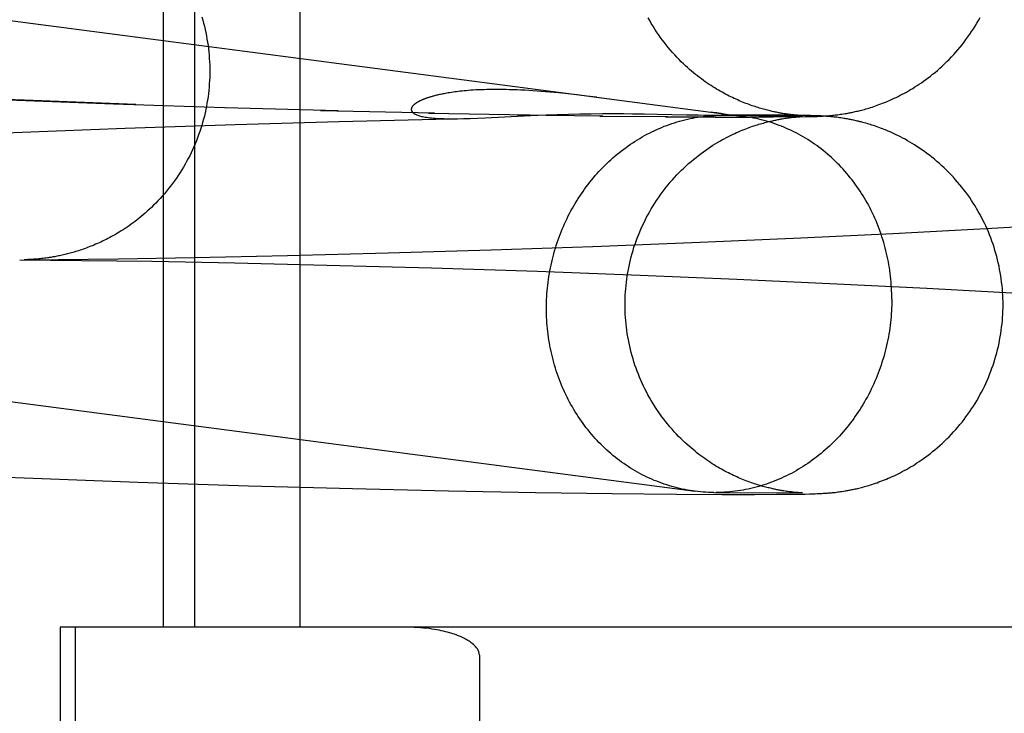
# Model space of a CAD drawing. Header units: inches. Extents: x 0 to 268, y 0 to 174.
# Tile 45 of 83: x 87.4355 to 87.5371, y 89.1667 to 89.2383. Entities that reach past the tile are written whole.
import ezdxf

# ---------------------------------------------------------------- set-up
doc = ezdxf.new("R2010")
doc.units = ezdxf.units.IN
doc.header["$LTSCALE"] = 14.749625
doc.header["$MEASUREMENT"] = 0
doc.linetypes.add('HIDDEN', pattern=[0.2, 0.1, -0.1])
doc.layers.add('DEFAULT_2', color=8, linetype='HIDDEN')

msp = doc.modelspace()

# ---------------------------------------------------------------- linework, layer by layer
at = {"layer": 'DEFAULT_2', "color": 8, "linetype": 'HIDDEN'}
for p, q in [((87.45036, 89.17559), (87.45036, 89.33184)), ((87.45359, 89.17559), (87.45359, 89.33184)), ((87.46443, 89.17559), (87.46443, 89.33184)), ((87.29241, 89.25684), (87.49637, 89.23011)), ((87.43688, 89.22994), (87.42595, 89.2304)), ((87.49208, 89.23063), (87.49114, 89.23073)), ((87.49304, 89.23053), (87.49208, 89.23063)), ((87.49402, 89.23041), (87.49304, 89.23053)), ((87.49501, 89.23029), (87.49402, 89.23041)), ((87.49501, 89.23029), (87.51021, 89.2283)), ((87.43432, 89.23), (87.44517, 89.22959)), ((87.44749, 89.22954), (87.43688, 89.22994)), ((87.44517, 89.22959), (87.45768, 89.2292)), ((87.45672, 89.22921), (87.46838, 89.2289)), ((87.46655, 89.22892), (87.4783, 89.22866)), ((87.4777, 89.22865), (87.48815, 89.22846)), ((87.48274, 89.22813), (87.48353, 89.22816)), ((87.48353, 89.22816), (87.48822, 89.22839)), ((87.48687, 89.22847), (87.49569, 89.22835)), ((87.48822, 89.22839), (87.48984, 89.22846)), ((87.48984, 89.22846), (87.49096, 89.2285)), ((87.49096, 89.2285), (87.49212, 89.22853)), ((87.49212, 89.22853), (87.49329, 89.22856)), ((87.49329, 89.22856), (87.49447, 89.22858)), ((87.49447, 89.22858), (87.49564, 89.22859)), ((87.49535, 89.22834), (87.5024, 89.22828)), ((87.49564, 89.22859), (87.49676, 89.22859)), ((87.49676, 89.22859), (87.4978, 89.22859)), ((87.4978, 89.22859), (87.49873, 89.22858)), ((87.49873, 89.22858), (87.49995, 89.22857)), ((87.49995, 89.22857), (87.50127, 89.22855)), ((87.50127, 89.22855), (87.5043, 89.22848)), ((87.50215, 89.22827), (87.50736, 89.22825)), ((87.5043, 89.22848), (87.50553, 89.22845)), ((87.50553, 89.22845), (87.50617, 89.22844)), ((87.50617, 89.22844), (87.50658, 89.22843)), ((87.50658, 89.22843), (87.50686, 89.22843)), ((87.50722, 89.22869), (87.50685, 89.22874)), ((87.50686, 89.22843), (87.50708, 89.22843)), ((87.50708, 89.22843), (87.50726, 89.22843)), ((87.50743, 89.22866), (87.50722, 89.22869)), ((87.50726, 89.22843), (87.50806, 89.22844)), ((87.50726, 89.22843), (87.51627, 89.22838)), ((87.50727, 89.22824), (87.51084, 89.22823)), ((87.50768, 89.22843), (87.50773, 89.22843)), ((87.50773, 89.22843), (87.50778, 89.22844)), ((87.50778, 89.22844), (87.50783, 89.22844)), ((87.50785, 89.22844), (87.50787, 89.22844)), ((87.50788, 89.22844), (87.5079, 89.22844)), ((87.50791, 89.22844), (87.50793, 89.22844)), ((87.50795, 89.22844), (87.50796, 89.22844)), ((87.51533, 89.22842), (87.50806, 89.22844)), ((87.51325, 89.22824), (87.5108, 89.22824)), ((87.51478, 89.22825), (87.51305, 89.22825)), ((87.51454, 89.22856), (87.5144, 89.22858)), ((87.51591, 89.22827), (87.51443, 89.22826)), ((87.51468, 89.22854), (87.51454, 89.22856)), ((87.51463, 89.22813), (87.51476, 89.22815)), ((87.51481, 89.22852), (87.51468, 89.22854)), ((87.51476, 89.22815), (87.51489, 89.22816)), ((87.51494, 89.2285), (87.51481, 89.22852)), ((87.51489, 89.22816), (87.51501, 89.22818)), ((87.51506, 89.22849), (87.51494, 89.2285)), ((87.51501, 89.22818), (87.51513, 89.22819)), ((87.51518, 89.22848), (87.51506, 89.22849)), ((87.51513, 89.22819), (87.51525, 89.22821)), ((87.51529, 89.22846), (87.51518, 89.22848)), ((87.5157, 89.22828), (87.51523, 89.22827)), ((87.51525, 89.22821), (87.51535, 89.22822)), ((87.5154, 89.22845), (87.51529, 89.22846)), ((87.51616, 89.2284), (87.51533, 89.22842)), ((87.51535, 89.22822), (87.51546, 89.22823)), ((87.5155, 89.22844), (87.5154, 89.22845)), ((87.51546, 89.22823), (87.51556, 89.22824)), ((87.51559, 89.22843), (87.5155, 89.22844)), ((87.51556, 89.22824), (87.51565, 89.22825)), ((87.51568, 89.22842), (87.51559, 89.22843)), ((87.51565, 89.22825), (87.51574, 89.22826)), ((87.51576, 89.22842), (87.51568, 89.22842)), ((87.516, 89.22828), (87.5157, 89.22828)), ((87.51574, 89.22826), (87.51582, 89.22826)), ((87.51584, 89.22841), (87.51576, 89.22842)), ((87.51582, 89.22826), (87.51589, 89.22827)), ((87.51591, 89.22841), (87.51584, 89.22841)), ((87.51589, 89.22827), (87.51599, 89.22827)), ((87.516, 89.2284), (87.51591, 89.22841)), ((87.51591, 89.22827), (87.51654, 89.22828)), ((87.51599, 89.22827), (87.51605, 89.22828)), ((87.51608, 89.22839), (87.516, 89.2284)), ((87.51615, 89.22829), (87.516, 89.22828)), ((87.51607, 89.22828), (87.51614, 89.22828)), ((87.51614, 89.22839), (87.51608, 89.22839)), ((87.51619, 89.22839), (87.51614, 89.22839)), ((87.51614, 89.22828), (87.51619, 89.22829)), ((87.51624, 89.22829), (87.51615, 89.22829)), ((87.5167, 89.22839), (87.51616, 89.2284)), ((87.51624, 89.22839), (87.51619, 89.22839)), ((87.51627, 89.22829), (87.51624, 89.22829)), ((87.51627, 89.22838), (87.51626, 89.22838)), ((87.51654, 89.22828), (87.51699, 89.22829)), ((87.51709, 89.22839), (87.5167, 89.22839)), ((87.51699, 89.22829), (87.51732, 89.2283)), ((87.5174, 89.22838), (87.51709, 89.22839)), ((87.51732, 89.2283), (87.51759, 89.2283)), ((87.51762, 89.22837), (87.5174, 89.22838)), ((87.51759, 89.2283), (87.5178, 89.22831)), ((87.51783, 89.22836), (87.51762, 89.22837)), ((87.5178, 89.22831), (87.51798, 89.22832)), ((87.51801, 89.22835), (87.51783, 89.22836)), ((87.51798, 89.22832), (87.51815, 89.22833)), ((87.51818, 89.22835), (87.51801, 89.22835)), ((87.51815, 89.22833), (87.51828, 89.22834)), ((87.51832, 89.22834), (87.51818, 89.22835)), ((87.51828, 89.22834), (87.51842, 89.22834)), ((87.51846, 89.22833), (87.51832, 89.22834)), ((87.51842, 89.22834), (87.51855, 89.22835)), ((87.5186, 89.22832), (87.51846, 89.22833)), ((87.51855, 89.22835), (87.51869, 89.22836)), ((87.51875, 89.22831), (87.5186, 89.22832)), ((87.51869, 89.22836), (87.51884, 89.22837)), ((87.51886, 89.2283), (87.51875, 89.22831)), ((87.51884, 89.22837), (87.51894, 89.22838)), ((87.51896, 89.22829), (87.51886, 89.2283)), ((87.51894, 89.22838), (87.51905, 89.22839)), ((87.51907, 89.22828), (87.51896, 89.22829)), ((87.51905, 89.22839), (87.51916, 89.2284)), ((87.51919, 89.22827), (87.51907, 89.22828)), ((87.51916, 89.2284), (87.51928, 89.22841)), ((87.51931, 89.22826), (87.51919, 89.22827)), ((87.51928, 89.22841), (87.5194, 89.22842)), ((87.51943, 89.22825), (87.51931, 89.22826)), ((87.5194, 89.22842), (87.51952, 89.22843)), ((87.51956, 89.22824), (87.51943, 89.22825)), ((87.51952, 89.22843), (87.51965, 89.22845)), ((87.51969, 89.22822), (87.51956, 89.22824)), ((87.51965, 89.22845), (87.51978, 89.22846)), ((87.51982, 89.22821), (87.51969, 89.22822)), ((87.51978, 89.22846), (87.51992, 89.22848)), ((87.51996, 89.22819), (87.51982, 89.22821)), ((87.51992, 89.22848), (87.52006, 89.2285)), ((87.5201, 89.22817), (87.51996, 89.22819)), ((87.52006, 89.2285), (87.5202, 89.22852)), ((87.52025, 89.22815), (87.5201, 89.22817)), ((87.5202, 89.22852), (87.52035, 89.22854)), ((87.5204, 89.22813), (87.52025, 89.22815)), ((87.52035, 89.22854), (87.52051, 89.22857)), ((87.52051, 89.22857), (87.52068, 89.22859)), ((87.4464, 89.2271), (87.45775, 89.22747)), ((87.45775, 89.22747), (87.46846, 89.22778)), ((87.46846, 89.22778), (87.48131, 89.22808)), ((87.51418, 89.22806), (87.51434, 89.22808)), ((87.51434, 89.22808), (87.51449, 89.22811)), ((87.51449, 89.22811), (87.51463, 89.22813)), ((87.4248, 89.22623), (87.43575, 89.22669)), ((87.43575, 89.22669), (87.4464, 89.2271)), ((87.28741, 89.21816), (87.50522, 89.18962)), ((87.53524, 89.21673), (87.54374, 89.21722)), ((87.51612, 89.21577), (87.52561, 89.21623)), ((87.52561, 89.21623), (87.53524, 89.21673)), ((87.49464, 89.21489), (87.50573, 89.21532)), ((87.50573, 89.21532), (87.51612, 89.21577)), ((87.45354, 89.21375), (87.46313, 89.21395)), ((87.46313, 89.21395), (87.47352, 89.21421)), ((87.47352, 89.21421), (87.48417, 89.21453)), ((87.48417, 89.21453), (87.49464, 89.21489)), ((87.43551, 89.21351), (87.44193, 89.21345)), ((87.43595, 89.21352), (87.43948, 89.21354)), ((87.43613, 89.21352), (87.43595, 89.21352)), ((87.43597, 89.21352), (87.43597, 89.21352)), ((87.43617, 89.21352), (87.43609, 89.21352)), ((87.43626, 89.21352), (87.43617, 89.21352)), ((87.43636, 89.21353), (87.43628, 89.21352)), ((87.43646, 89.21353), (87.43636, 89.21353)), ((87.43655, 89.21353), (87.43646, 89.21353)), ((87.43664, 89.21354), (87.43655, 89.21353)), ((87.43675, 89.21355), (87.43664, 89.21354)), ((87.43687, 89.21355), (87.43675, 89.21355)), ((87.43696, 89.21356), (87.43687, 89.21355)), ((87.43706, 89.21357), (87.43696, 89.21356)), ((87.43716, 89.21357), (87.43706, 89.21357)), ((87.43727, 89.21358), (87.43716, 89.21357)), ((87.43738, 89.21359), (87.43727, 89.21358)), ((87.4375, 89.2136), (87.43738, 89.21359)), ((87.43763, 89.21362), (87.4375, 89.2136)), ((87.43776, 89.21363), (87.43763, 89.21362)), ((87.4379, 89.21365), (87.43776, 89.21363)), ((87.43805, 89.21366), (87.4379, 89.21365)), ((87.43821, 89.21368), (87.43805, 89.21366)), ((87.43837, 89.21371), (87.43821, 89.21368)), ((87.43948, 89.21354), (87.44567, 89.21362)), ((87.44193, 89.21345), (87.44913, 89.21335)), ((87.44567, 89.21362), (87.45354, 89.21375)), ((87.44913, 89.21335), (87.45771, 89.21319)), ((87.45771, 89.21319), (87.4672, 89.21297)), ((87.4672, 89.21297), (87.47801, 89.21267)), ((87.47801, 89.21267), (87.48893, 89.21232)), ((87.48893, 89.21232), (87.49954, 89.21192)), ((87.49954, 89.21192), (87.50952, 89.21151)), ((87.50952, 89.21151), (87.51981, 89.21104)), ((87.51981, 89.21104), (87.52911, 89.21057)), ((87.52911, 89.21057), (87.53849, 89.21005)), ((87.4258, 89.19143), (87.43691, 89.19096)), ((87.43691, 89.19096), (87.44768, 89.19057)), ((87.44768, 89.19057), (87.45911, 89.1902)), ((87.45911, 89.1902), (87.46984, 89.1899)), ((87.46984, 89.1899), (87.47974, 89.18968)), ((87.47974, 89.18968), (87.48872, 89.18951)), ((87.5145, 89.18963), (87.51435, 89.18966)), ((87.51464, 89.18961), (87.5145, 89.18963)), ((87.51477, 89.18959), (87.51464, 89.18961)), ((87.5149, 89.18958), (87.51477, 89.18959)), ((87.51502, 89.18956), (87.5149, 89.18958)), ((87.51514, 89.18955), (87.51502, 89.18956)), ((87.51525, 89.18953), (87.51514, 89.18955)), ((87.51536, 89.18952), (87.51525, 89.18953)), ((87.51965, 89.18951), (87.51978, 89.18953)), ((87.51978, 89.18953), (87.51991, 89.18955)), ((87.51991, 89.18955), (87.52005, 89.18957)), ((87.52005, 89.18957), (87.5202, 89.18959)), ((87.5202, 89.18959), (87.52035, 89.18961)), ((87.52035, 89.18961), (87.5205, 89.18963)), ((87.5205, 89.18963), (87.52067, 89.18966)), ((87.48872, 89.18951), (87.49663, 89.18939)), ((87.49663, 89.18939), (87.50327, 89.18933)), ((87.50327, 89.18933), (87.50799, 89.1893)), ((87.50713, 89.18949), (87.51627, 89.18945)), ((87.50768, 89.1895), (87.50732, 89.18949)), ((87.50799, 89.1893), (87.51131, 89.1893)), ((87.51131, 89.1893), (87.51358, 89.18931)), ((87.51358, 89.18931), (87.51501, 89.18932)), ((87.51501, 89.18932), (87.51591, 89.18933)), ((87.51546, 89.18951), (87.51536, 89.18952)), ((87.51556, 89.1895), (87.51546, 89.18951)), ((87.51565, 89.18949), (87.51556, 89.1895)), ((87.51573, 89.18949), (87.51565, 89.18949)), ((87.51581, 89.18948), (87.51573, 89.18949)), ((87.51592, 89.18947), (87.51581, 89.18948)), ((87.51591, 89.18933), (87.51654, 89.18934)), ((87.51601, 89.18947), (87.51592, 89.18947)), ((87.51608, 89.18946), (87.51601, 89.18947)), ((87.51615, 89.18946), (87.51608, 89.18946)), ((87.5162, 89.18945), (87.51615, 89.18946)), ((87.51624, 89.18945), (87.5162, 89.18945)), ((87.51627, 89.18945), (87.51626, 89.18945)), ((87.51654, 89.18934), (87.51699, 89.18935)), ((87.51699, 89.18935), (87.51731, 89.18936)), ((87.51731, 89.18936), (87.51758, 89.18937)), ((87.51758, 89.18937), (87.5178, 89.18938)), ((87.5178, 89.18938), (87.51797, 89.18939)), ((87.51797, 89.18939), (87.51815, 89.18939)), ((87.51815, 89.18939), (87.51828, 89.1894)), ((87.51828, 89.1894), (87.51841, 89.18941)), ((87.51841, 89.18941), (87.51855, 89.18942)), ((87.51855, 89.18942), (87.51869, 89.18943)), ((87.51869, 89.18943), (87.51883, 89.18944)), ((87.51883, 89.18944), (87.51894, 89.18945)), ((87.51894, 89.18945), (87.51905, 89.18945)), ((87.51905, 89.18945), (87.51916, 89.18946)), ((87.51916, 89.18946), (87.51927, 89.18947)), ((87.51927, 89.18947), (87.51939, 89.18949)), ((87.51939, 89.18949), (87.51952, 89.1895)), ((87.51952, 89.1895), (87.51965, 89.18951)), ((87.43969, 89.17559), (87.43969, 88.80059)), ((87.91728, 89.17559), (87.43969, 89.17559)), ((87.44124, 89.17559), (87.44124, 88.80059)), ((87.48295, 89.1727), (87.48295, 88.80349))]:
    msp.add_line(p, q, dxfattribs=at)
for points in [[(87.45429, 89.23857), (87.45439, 89.23825), (87.45448, 89.23793), (87.45456, 89.2376), (87.45464, 89.23728), (87.45471, 89.23695), (87.45477, 89.23662), (87.45483, 89.23629), (87.45489, 89.23596), (87.45494, 89.23563), (87.45498, 89.23529), (87.45502, 89.23496), (87.45505, 89.23463), (87.45507, 89.23429), (87.45509, 89.23396), (87.45511, 89.23362), (87.45512, 89.23329), (87.45512, 89.23298)], [(87.5144, 89.22858), (87.51424, 89.22861), (87.51416, 89.22862), (87.51407, 89.22864), (87.51398, 89.22865), (87.51389, 89.22867), (87.5138, 89.22869), (87.5137, 89.22871), (87.5136, 89.22873), (87.5135, 89.22875), (87.51339, 89.22877), (87.51328, 89.22879), (87.51316, 89.22882), (87.51305, 89.22885), (87.51293, 89.22887), (87.5128, 89.2289), (87.51267, 89.22894), (87.51254, 89.22897), (87.51241, 89.22901), (87.51227, 89.22904), (87.51213, 89.22908), (87.51199, 89.22912), (87.51184, 89.22917), (87.51169, 89.22921), (87.51154, 89.22926), (87.51139, 89.22931), (87.51124, 89.22936), (87.51108, 89.22941), (87.51092, 89.22947), (87.51076, 89.22953), (87.5106, 89.22959), (87.51043, 89.22965), (87.51027, 89.22971), (87.5101, 89.22978), (87.50993, 89.22985), (87.50976, 89.22992), (87.50959, 89.23), (87.50942, 89.23007), (87.50924, 89.23015), (87.50907, 89.23024), (87.50889, 89.23032), (87.50871, 89.23041), (87.50853, 89.2305), (87.50835, 89.2306), (87.50817, 89.2307), (87.50798, 89.2308), (87.5078, 89.2309), (87.50761, 89.23101), (87.50742, 89.23112), (87.50723, 89.23124), (87.50704, 89.23136), (87.50684, 89.23148), (87.50665, 89.23161), (87.50645, 89.23174), (87.50625, 89.23188), (87.50605, 89.23202), (87.50585, 89.23217), (87.50565, 89.23232), (87.50545, 89.23248), (87.50524, 89.23264), (87.50504, 89.23281), (87.50483, 89.23298), (87.50462, 89.23316), (87.50441, 89.23334), (87.5042, 89.23354), (87.50399, 89.23374), (87.50377, 89.23395), (87.50354, 89.23418), (87.50331, 89.23441), (87.50309, 89.23466), (87.50286, 89.23491), (87.50264, 89.23516), (87.50242, 89.23542), (87.50221, 89.23568), (87.502, 89.23595), (87.5018, 89.23622), (87.5016, 89.23649), (87.50141, 89.23676), (87.50122, 89.23704), (87.50104, 89.23732), (87.50086, 89.23761), (87.50068, 89.2379), (87.50051, 89.23819), (87.50035, 89.23848)], [(87.52068, 89.22859), (87.52077, 89.22861), (87.52086, 89.22862), (87.52095, 89.22864), (87.52105, 89.22866), (87.52116, 89.22868), (87.52126, 89.2287), (87.52137, 89.22872), (87.52149, 89.22875), (87.5216, 89.22877), (87.52172, 89.2288), (87.52185, 89.22883), (87.52198, 89.22886), (87.52211, 89.22889), (87.52224, 89.22892), (87.52238, 89.22896), (87.52252, 89.22899), (87.52267, 89.22903), (87.52281, 89.22908), (87.52297, 89.22912), (87.52313, 89.22917), (87.52329, 89.22922), (87.52346, 89.22927), (87.52363, 89.22933), (87.52381, 89.22939), (87.52399, 89.22945), (87.52417, 89.22952), (87.52436, 89.22959), (87.52455, 89.22966), (87.52474, 89.22974), (87.52494, 89.22982), (87.52514, 89.2299), (87.52534, 89.22999), (87.52554, 89.23008), (87.52574, 89.23017), (87.52595, 89.23027), (87.52616, 89.23037), (87.52637, 89.23048), (87.52658, 89.23059), (87.52679, 89.2307), (87.52701, 89.23082), (87.52722, 89.23094), (87.52744, 89.23107), (87.52766, 89.2312), (87.52788, 89.23134), (87.5281, 89.23148), (87.52833, 89.23163), (87.52855, 89.23178), (87.52878, 89.23194), (87.52901, 89.23211), (87.52924, 89.23228), (87.52948, 89.23246), (87.52971, 89.23265), (87.52996, 89.23285), (87.5302, 89.23305), (87.53045, 89.23327), (87.53069, 89.23349), (87.53094, 89.23372), (87.53118, 89.23396), (87.53142, 89.23419), (87.53165, 89.23444), (87.53188, 89.23468), (87.5321, 89.23493), (87.53232, 89.23518), (87.53254, 89.23544), (87.53275, 89.2357), (87.53295, 89.23597), (87.53315, 89.23623), (87.53335, 89.23651), (87.53354, 89.23678), (87.53373, 89.23706), (87.53391, 89.23734), (87.53409, 89.23763), (87.53427, 89.23791), (87.53443, 89.2382), (87.5346, 89.2385)], [(87.45512, 89.23298), (87.45512, 89.23267), (87.45511, 89.23233), (87.45509, 89.232), (87.45507, 89.23166), (87.45505, 89.23133), (87.45502, 89.23099), (87.45498, 89.23066), (87.45494, 89.23032), (87.45489, 89.22999), (87.45483, 89.22966), (87.45477, 89.22933), (87.45471, 89.229), (87.45463, 89.22867), (87.45456, 89.22834), (87.45447, 89.22802), (87.45438, 89.22769), (87.45429, 89.22737), (87.45419, 89.22705), (87.45409, 89.22673), (87.45397, 89.22641), (87.45386, 89.2261), (87.45374, 89.22578), (87.45361, 89.22547), (87.45348, 89.22516), (87.45334, 89.22486), (87.4532, 89.22455), (87.45305, 89.22425), (87.45289, 89.22395), (87.45273, 89.22365), (87.45257, 89.22336), (87.4524, 89.22307), (87.45223, 89.22278), (87.45205, 89.2225), (87.45186, 89.22221), (87.45167, 89.22194), (87.45148, 89.22166), (87.45128, 89.22139), (87.45108, 89.22112), (87.45087, 89.22086), (87.45066, 89.22059), (87.45044, 89.22033), (87.45022, 89.22008), (87.44999, 89.21983), (87.44976, 89.21958), (87.44954, 89.21935), (87.44932, 89.21913), (87.4491, 89.21891), (87.44888, 89.21871), (87.44867, 89.21851), (87.44845, 89.21833), (87.44824, 89.21815), (87.44803, 89.21797), (87.44782, 89.2178), (87.44761, 89.21763), (87.44741, 89.21747), (87.4472, 89.21732), (87.44699, 89.21717), (87.44679, 89.21702), (87.44658, 89.21688), (87.44638, 89.21675), (87.44617, 89.21661), (87.44597, 89.21649), (87.44577, 89.21636), (87.44558, 89.21624), (87.44538, 89.21613), (87.44519, 89.21602), (87.44499, 89.21591), (87.4448, 89.21581), (87.44461, 89.21571), (87.44442, 89.21561), (87.44424, 89.21552), (87.44405, 89.21543), (87.44387, 89.21534), (87.44369, 89.21526), (87.44352, 89.21518), (87.44334, 89.21511), (87.44317, 89.21503), (87.443, 89.21496), (87.44283, 89.2149), (87.44267, 89.21483), (87.44251, 89.21477), (87.44235, 89.21471), (87.44219, 89.21465), (87.44204, 89.2146), (87.44188, 89.21455), (87.44173, 89.2145), (87.44158, 89.21445), (87.44143, 89.2144), (87.44128, 89.21435), (87.44114, 89.21431), (87.44099, 89.21427), (87.44085, 89.21423), (87.4407, 89.21419), (87.44056, 89.21415), (87.44042, 89.21411), (87.44029, 89.21408), (87.44015, 89.21405), (87.44002, 89.21401), (87.43988, 89.21398), (87.43975, 89.21396), (87.43962, 89.21393), (87.4395, 89.2139), (87.43937, 89.21388), (87.43925, 89.21385), (87.43914, 89.21383), (87.43903, 89.21381), (87.43893, 89.2138), (87.43883, 89.21378), (87.43873, 89.21376), (87.43864, 89.21375), (87.43854, 89.21373), (87.43846, 89.21372), (87.43837, 89.21371)], [(87.48846, 89.23095), (87.48804, 89.23098), (87.48762, 89.231), (87.48722, 89.23102), (87.48682, 89.23104), (87.48644, 89.23105), (87.48606, 89.23106), (87.48569, 89.23107), (87.48533, 89.23108), (87.48499, 89.23108), (87.48465, 89.23108), (87.48432, 89.23108), (87.484, 89.23108), (87.4837, 89.23107), (87.4834, 89.23106), (87.48311, 89.23105), (87.48284, 89.23104), (87.48257, 89.23103), (87.48231, 89.23101), (87.48206, 89.231), (87.48182, 89.23098), (87.48159, 89.23096), (87.48137, 89.23094), (87.48116, 89.23092), (87.48096, 89.2309), (87.48076, 89.23087), (87.48057, 89.23085), (87.48039, 89.23083), (87.48022, 89.2308), (87.48005, 89.23078), (87.47989, 89.23075), (87.47973, 89.23073), (87.47959, 89.2307), (87.47944, 89.23068), (87.47931, 89.23065), (87.47918, 89.23063), (87.47905, 89.2306), (87.47894, 89.23058), (87.47882, 89.23056), (87.47871, 89.23053), (87.47861, 89.23051), (87.4785, 89.23048), (87.47841, 89.23046), (87.47831, 89.23043), (87.47822, 89.23041), (87.47814, 89.23039), (87.47805, 89.23036), (87.47797, 89.23034), (87.4779, 89.23032), (87.47782, 89.23029), (87.47775, 89.23027), (87.47768, 89.23025), (87.47762, 89.23023), (87.47755, 89.23021), (87.47749, 89.23018), (87.47743, 89.23016), (87.47737, 89.23014), (87.47732, 89.23012), (87.47726, 89.2301), (87.47721, 89.23008), (87.47716, 89.23006), (87.47711, 89.23004), (87.47706, 89.23002), (87.47702, 89.23), (87.47697, 89.22998), (87.47693, 89.22996), (87.47689, 89.22994), (87.47685, 89.22992), (87.47681, 89.2299), (87.47677, 89.22988), (87.47673, 89.22986), (87.47669, 89.22984), (87.47666, 89.22982), (87.47662, 89.22981), (87.47659, 89.22979), (87.47656, 89.22977), (87.47652, 89.22975), (87.47649, 89.22973), (87.47646, 89.22971), (87.47643, 89.22969), (87.4764, 89.22967), (87.47637, 89.22965), (87.47635, 89.22963), (87.47632, 89.22961), (87.47629, 89.22959), (87.47627, 89.22957), (87.47624, 89.22955), (87.47622, 89.22953), (87.47619, 89.22951), (87.47617, 89.22949), (87.47615, 89.22947), (87.47613, 89.22945), (87.4761, 89.22942), (87.47608, 89.2294), (87.47607, 89.22938), (87.47605, 89.22936), (87.47603, 89.22934), (87.47601, 89.22931), (87.476, 89.22929), (87.47598, 89.22926), (87.47597, 89.22924), (87.47596, 89.22922), (87.47595, 89.22919), (87.47594, 89.22917), (87.47593, 89.22914), (87.47592, 89.22911), (87.47592, 89.22909), (87.47591, 89.22906), (87.47591, 89.22903), (87.47591, 89.22901), (87.47591, 89.22898), (87.47592, 89.22895), (87.47593, 89.22892), (87.47594, 89.22889), (87.47595, 89.22886), (87.47597, 89.22883), (87.47599, 89.2288), (87.47601, 89.22877), (87.47604, 89.22874), (87.47607, 89.22871), (87.4761, 89.22868), (87.47614, 89.22864), (87.47619, 89.22861), (87.47623, 89.22858), (87.47629, 89.22855), (87.47635, 89.22852), (87.47641, 89.22849), (87.47649, 89.22846), (87.47657, 89.22843), (87.47665, 89.2284), (87.47675, 89.22837), (87.47685, 89.22834), (87.47696, 89.22831), (87.47708, 89.22829), (87.4772, 89.22826), (87.47734, 89.22824), (87.47748, 89.22821), (87.47764, 89.22819), (87.47781, 89.22817), (87.47798, 89.22815), (87.47817, 89.22813), (87.47837, 89.22812), (87.47858, 89.2281), (87.4788, 89.22809), (87.47903, 89.22808), (87.47927, 89.22808), (87.47953, 89.22807), (87.47979, 89.22807), (87.48007, 89.22807), (87.48037, 89.22807), (87.48067, 89.22807), (87.48107, 89.22808)], [(87.49114, 89.23073), (87.49067, 89.23077), (87.49022, 89.23081), (87.48977, 89.23085), (87.48932, 89.23089), (87.48889, 89.23092), (87.48846, 89.23095)], [(87.48986, 89.2085), (87.48986, 89.2088), (87.48987, 89.2091), (87.48988, 89.2094), (87.48989, 89.2097), (87.48991, 89.21), (87.48994, 89.2103), (87.48996, 89.2106), (87.49, 89.2109), (87.49003, 89.2112), (87.49007, 89.21149), (87.49012, 89.21179), (87.49016, 89.21209), (87.49022, 89.21238), (87.49027, 89.21268), (87.49033, 89.21297), (87.4904, 89.21327), (87.49047, 89.21356), (87.49054, 89.21385), (87.49062, 89.21414), (87.4907, 89.21443), (87.49078, 89.21471), (87.49087, 89.215), (87.49097, 89.21528), (87.49106, 89.21557), (87.49117, 89.21585), (87.49127, 89.21613), (87.49138, 89.21641), (87.49149, 89.21668), (87.49161, 89.21696), (87.49173, 89.21723), (87.49185, 89.2175), (87.49198, 89.21777), (87.49211, 89.21803), (87.49225, 89.2183), (87.49239, 89.21856), (87.49253, 89.21882), (87.49268, 89.21908), (87.49283, 89.21933), (87.49298, 89.21959), (87.49314, 89.21984), (87.4933, 89.22008), (87.49346, 89.22033), (87.49363, 89.22057), (87.4938, 89.22081), (87.49397, 89.22105), (87.49415, 89.22128), (87.49433, 89.22151), (87.49451, 89.22174), (87.4947, 89.22196), (87.49489, 89.22219), (87.49508, 89.2224), (87.49528, 89.22262), (87.49547, 89.22283), (87.49568, 89.22304), (87.49588, 89.22325), (87.49609, 89.22345), (87.4963, 89.22365), (87.49651, 89.22384), (87.49672, 89.22403), (87.49694, 89.22422), (87.49716, 89.22441), (87.49738, 89.22459), (87.49761, 89.22476), (87.49784, 89.22494), (87.49807, 89.22511), (87.4983, 89.22527), (87.49853, 89.22543), (87.49877, 89.22559), (87.49901, 89.22575), (87.49925, 89.2259), (87.49949, 89.22604), (87.49974, 89.22619), (87.49998, 89.22632), (87.50023, 89.22646), (87.50048, 89.22659), (87.50073, 89.22671), (87.50099, 89.22683), (87.50124, 89.22695), (87.5015, 89.22706), (87.50176, 89.22717), (87.50202, 89.22728), (87.50228, 89.22738), (87.50254, 89.22747), (87.5028, 89.22756), (87.50307, 89.22765), (87.50333, 89.22773), (87.5036, 89.22781), (87.50387, 89.22788), (87.50414, 89.22795), (87.50441, 89.22802), (87.50468, 89.22808), (87.50495, 89.22813), (87.50522, 89.22818), (87.50549, 89.22823), (87.50576, 89.22827), (87.50604, 89.22831), (87.50631, 89.22834), (87.50658, 89.22837), (87.50686, 89.22839), (87.50713, 89.22841), (87.50741, 89.22842), (87.50768, 89.22843)], [(87.50798, 89.22844), (87.50799, 89.22845), (87.50801, 89.22845), (87.50803, 89.22845), (87.50804, 89.22845), (87.50806, 89.22845), (87.50807, 89.22845), (87.50809, 89.22845), (87.5081, 89.22846), (87.50811, 89.22846), (87.50813, 89.22846), (87.50814, 89.22846), (87.50815, 89.22846), (87.50816, 89.22847), (87.50818, 89.22847), (87.50818, 89.22847), (87.50819, 89.22847), (87.5082, 89.22848), (87.50821, 89.22848), (87.50821, 89.22848), (87.50822, 89.22849), (87.50822, 89.22849), (87.50822, 89.22849), (87.50822, 89.2285), (87.50821, 89.2285), (87.50821, 89.22851), (87.5082, 89.22851), (87.50819, 89.22852), (87.50818, 89.22852), (87.50816, 89.22853), (87.50814, 89.22853), (87.50812, 89.22854), (87.50809, 89.22855), (87.50807, 89.22855), (87.50803, 89.22856), (87.508, 89.22857), (87.50796, 89.22858), (87.50791, 89.22858), (87.50786, 89.22859), (87.50781, 89.2286), (87.50774, 89.22861), (87.50768, 89.22862), (87.5076, 89.22864), (87.50743, 89.22866)], [(87.51014, 89.22831), (87.50987, 89.22834), (87.5096, 89.22837), (87.50932, 89.22839), (87.50905, 89.22841), (87.50878, 89.22842), (87.5085, 89.22843), (87.50823, 89.22844)], [(87.5255, 89.20943), (87.5255, 89.20973), (87.52549, 89.21003), (87.52548, 89.21033), (87.52546, 89.21062), (87.52544, 89.21092), (87.52542, 89.21122), (87.52539, 89.21152), (87.52536, 89.21182), (87.52533, 89.21211), (87.52529, 89.21241), (87.52524, 89.2127), (87.52519, 89.213), (87.52514, 89.21329), (87.52509, 89.21358), (87.52502, 89.21387), (87.52496, 89.21416), (87.52489, 89.21445), (87.52482, 89.21474), (87.52474, 89.21502), (87.52466, 89.21531), (87.52457, 89.21559), (87.52448, 89.21587), (87.52439, 89.21615), (87.52429, 89.21643), (87.52419, 89.2167), (87.52409, 89.21698), (87.52398, 89.21725), (87.52387, 89.21752), (87.52375, 89.21779), (87.52363, 89.21806), (87.52351, 89.21832), (87.52338, 89.21858), (87.52325, 89.21884), (87.52311, 89.2191), (87.52297, 89.21935), (87.52283, 89.21961), (87.52268, 89.21986), (87.52253, 89.2201), (87.52238, 89.22035), (87.52222, 89.22059), (87.52206, 89.22083), (87.5219, 89.22106), (87.52173, 89.2213), (87.52156, 89.22153), (87.52139, 89.22176), (87.52121, 89.22198), (87.52103, 89.2222), (87.52085, 89.22242), (87.52066, 89.22264), (87.52047, 89.22285), (87.52028, 89.22306), (87.52008, 89.22326), (87.51988, 89.22346), (87.51968, 89.22366), (87.51948, 89.22386), (87.51927, 89.22405), (87.51906, 89.22424), (87.51885, 89.22442), (87.51863, 89.2246), (87.51842, 89.22478), (87.5182, 89.22495), (87.51797, 89.22512), (87.51775, 89.22529), (87.51752, 89.22545), (87.51729, 89.22561), (87.51706, 89.22576), (87.51683, 89.22591), (87.51659, 89.22605), (87.51635, 89.2262), (87.51611, 89.22633), (87.51587, 89.22647), (87.51562, 89.2266), (87.51538, 89.22672), (87.51513, 89.22684), (87.51488, 89.22696), (87.51462, 89.22707), (87.51437, 89.22718), (87.51412, 89.22728), (87.51386, 89.22738), (87.5136, 89.22748), (87.51334, 89.22757), (87.51308, 89.22766), (87.51282, 89.22774), (87.51256, 89.22782), (87.51229, 89.22789), (87.51203, 89.22796), (87.51176, 89.22802), (87.51149, 89.22808), (87.51122, 89.22813), (87.51095, 89.22819), (87.51068, 89.22823), (87.51041, 89.22827), (87.51021, 89.2283)], [(87.51619, 89.22829), (87.51624, 89.22829), (87.51625, 89.22829)], [(87.48131, 89.22808), (87.48165, 89.22809), (87.482, 89.2281), (87.48274, 89.22813)], [(87.49797, 89.20887), (87.49797, 89.20918), (87.49798, 89.20952), (87.49799, 89.20985), (87.49801, 89.21019), (87.49804, 89.21052), (87.49807, 89.21086), (87.49811, 89.21119), (87.49815, 89.21152), (87.4982, 89.21186), (87.49825, 89.21219), (87.49831, 89.21252), (87.49838, 89.21285), (87.49845, 89.21318), (87.49853, 89.2135), (87.49861, 89.21383), (87.4987, 89.21415), (87.49879, 89.21448), (87.49889, 89.2148), (87.499, 89.21512), (87.49911, 89.21543), (87.49923, 89.21575), (87.49935, 89.21606), (87.49948, 89.21638), (87.49961, 89.21668), (87.49975, 89.21699), (87.49989, 89.2173), (87.50004, 89.2176), (87.50019, 89.2179), (87.50035, 89.21819), (87.50051, 89.21849), (87.50068, 89.21878), (87.50086, 89.21907), (87.50104, 89.21935), (87.50122, 89.21963), (87.50141, 89.21991), (87.5016, 89.22019), (87.5018, 89.22046), (87.502, 89.22073), (87.50221, 89.22099), (87.50242, 89.22125), (87.50264, 89.22151), (87.50286, 89.22176), (87.50308, 89.22201), (87.50331, 89.22226), (87.50355, 89.2225), (87.50378, 89.22274), (87.50403, 89.22298), (87.50428, 89.22321), (87.50453, 89.22344), (87.50479, 89.22366), (87.50504, 89.22387), (87.5053, 89.22408), (87.50555, 89.22428), (87.50581, 89.22447), (87.50606, 89.22466), (87.50631, 89.22483), (87.50655, 89.225), (87.5068, 89.22516), (87.50704, 89.22532), (87.50727, 89.22547), (87.50751, 89.22561), (87.50774, 89.22574), (87.50797, 89.22587), (87.5082, 89.226), (87.50843, 89.22612), (87.50865, 89.22623), (87.50886, 89.22634), (87.50907, 89.22644), (87.50928, 89.22654), (87.50948, 89.22663), (87.50968, 89.22672), (87.50987, 89.2268), (87.51006, 89.22688), (87.51025, 89.22695), (87.51043, 89.22703), (87.51061, 89.22709), (87.51079, 89.22716), (87.51096, 89.22722), (87.51113, 89.22728), (87.5113, 89.22734), (87.51146, 89.22739), (87.51162, 89.22744), (87.51178, 89.22749), (87.51194, 89.22754), (87.51209, 89.22758), (87.51224, 89.22762), (87.51239, 89.22766), (87.51253, 89.2277), (87.51267, 89.22774), (87.5128, 89.22777), (87.51293, 89.2278), (87.51306, 89.22783), (87.51318, 89.22786), (87.5133, 89.22789), (87.51341, 89.22791), (87.51352, 89.22793), (87.51362, 89.22795), (87.51372, 89.22797), (87.51382, 89.22799), (87.51391, 89.22801), (87.51401, 89.22803), (87.51409, 89.22804), (87.51418, 89.22806)], [(87.53697, 89.20887), (87.53697, 89.20918), (87.53696, 89.20952), (87.53694, 89.20985), (87.53692, 89.21019), (87.5369, 89.21052), (87.53687, 89.21086), (87.53683, 89.21119), (87.53679, 89.21153), (87.53674, 89.21186), (87.53668, 89.21219), (87.53662, 89.21252), (87.53656, 89.21285), (87.53648, 89.21318), (87.53641, 89.21351), (87.53632, 89.21384), (87.53624, 89.21416), (87.53614, 89.21448), (87.53604, 89.2148), (87.53594, 89.21512), (87.53582, 89.21544), (87.53571, 89.21576), (87.53559, 89.21607), (87.53546, 89.21638), (87.53533, 89.21669), (87.53519, 89.217), (87.53505, 89.2173), (87.5349, 89.21761), (87.53474, 89.21791), (87.53458, 89.2182), (87.53442, 89.2185), (87.53425, 89.21879), (87.53408, 89.21908), (87.5339, 89.21936), (87.53371, 89.21964), (87.53353, 89.21992), (87.53333, 89.2202), (87.53313, 89.22047), (87.53293, 89.22074), (87.53272, 89.221), (87.53251, 89.22126), (87.53229, 89.22152), (87.53207, 89.22177), (87.53185, 89.22202), (87.53162, 89.22227), (87.53139, 89.22251), (87.53115, 89.22275), (87.5309, 89.22299), (87.53066, 89.22322), (87.5304, 89.22344), (87.53015, 89.22366), (87.52989, 89.22388), (87.52964, 89.22409), (87.52938, 89.22429), (87.52912, 89.22449), (87.52886, 89.22468), (87.5286, 89.22486), (87.52835, 89.22503), (87.52809, 89.2252), (87.52784, 89.22536), (87.52759, 89.22551), (87.52735, 89.22566), (87.5271, 89.2258), (87.52686, 89.22594), (87.52663, 89.22606), (87.5264, 89.22618), (87.52617, 89.2263), (87.52595, 89.22641), (87.52573, 89.22651), (87.52552, 89.22661), (87.52531, 89.2267), (87.52511, 89.22679), (87.52491, 89.22687), (87.52472, 89.22695), (87.52453, 89.22702), (87.52434, 89.2271), (87.52416, 89.22716), (87.52397, 89.22723), (87.5238, 89.22729), (87.52362, 89.22735), (87.52345, 89.22741), (87.52328, 89.22746), (87.52312, 89.22751), (87.52295, 89.22756), (87.5228, 89.2276), (87.52264, 89.22765), (87.52249, 89.22769), (87.52234, 89.22773), (87.5222, 89.22776), (87.52206, 89.2278), (87.52193, 89.22783), (87.5218, 89.22786), (87.52167, 89.22789), (87.52155, 89.22791), (87.52144, 89.22794), (87.52133, 89.22796), (87.52122, 89.22798), (87.52112, 89.228), (87.52102, 89.22802), (87.52092, 89.22804), (87.52083, 89.22806), (87.52074, 89.22807), (87.52065, 89.22809), (87.52056, 89.2281), (87.5204, 89.22813)], [(87.51435, 89.18966), (87.51419, 89.18968), (87.5141, 89.1897), (87.51402, 89.18971), (87.51393, 89.18973), (87.51383, 89.18975), (87.51374, 89.18976), (87.51364, 89.18978), (87.51354, 89.1898), (87.51343, 89.18983), (87.51332, 89.18985), (87.51321, 89.18987), (87.5131, 89.1899), (87.51298, 89.18993), (87.51285, 89.18996), (87.51273, 89.18999), (87.5126, 89.19002), (87.51247, 89.19006), (87.51233, 89.19009), (87.51219, 89.19013), (87.51205, 89.19017), (87.51191, 89.19021), (87.51176, 89.19026), (87.51162, 89.1903), (87.51147, 89.19035), (87.51131, 89.1904), (87.51116, 89.19045), (87.511, 89.19051), (87.51084, 89.19056), (87.51068, 89.19062), (87.51052, 89.19068), (87.51036, 89.19074), (87.51019, 89.19081), (87.51003, 89.19088), (87.50986, 89.19095), (87.50969, 89.19102), (87.50952, 89.1911), (87.50935, 89.19117), (87.50917, 89.19125), (87.509, 89.19134), (87.50882, 89.19142), (87.50864, 89.19151), (87.50846, 89.19161), (87.50828, 89.1917), (87.5081, 89.1918), (87.50791, 89.1919), (87.50773, 89.19201), (87.50754, 89.19212), (87.50735, 89.19223), (87.50716, 89.19234), (87.50697, 89.19246), (87.50678, 89.19259), (87.50659, 89.19272), (87.50639, 89.19285), (87.50619, 89.19299), (87.50599, 89.19313), (87.5058, 89.19328), (87.50559, 89.19343), (87.50539, 89.19359), (87.50519, 89.19375), (87.50499, 89.19392), (87.50478, 89.19409), (87.50457, 89.19427), (87.50437, 89.19445), (87.50415, 89.19465), (87.50394, 89.19485), (87.50372, 89.19507), (87.5035, 89.19529), (87.50327, 89.19553), (87.50305, 89.19577), (87.50282, 89.19602), (87.5026, 89.19627), (87.50239, 89.19653), (87.50218, 89.19679), (87.50197, 89.19706), (87.50177, 89.19732), (87.50157, 89.1976), (87.50138, 89.19787), (87.50119, 89.19815), (87.50101, 89.19843), (87.50083, 89.19871), (87.50066, 89.199), (87.50049, 89.19929), (87.50033, 89.19958), (87.50017, 89.19988), (87.50002, 89.20018), (87.49987, 89.20048), (87.49973, 89.20078), (87.49959, 89.20109), (87.49946, 89.2014), (87.49934, 89.20171), (87.49922, 89.20202), (87.4991, 89.20233), (87.49899, 89.20265), (87.49889, 89.20297), (87.49879, 89.20329), (87.49869, 89.20361), (87.49861, 89.20393), (87.49852, 89.20426), (87.49845, 89.20458), (87.49838, 89.20491), (87.49831, 89.20524), (87.49825, 89.20557), (87.4982, 89.2059), (87.49815, 89.20623), (87.49811, 89.20656), (87.49807, 89.20689), (87.49804, 89.20723), (87.49801, 89.20756), (87.49799, 89.2079), (87.49798, 89.20823), (87.49797, 89.20856), (87.49797, 89.20887)], [(87.5255, 89.20943), (87.5255, 89.20913), (87.52549, 89.20883), (87.52548, 89.20853), (87.52546, 89.20823), (87.52544, 89.20793), (87.52542, 89.20763), (87.52539, 89.20733), (87.52536, 89.20703), (87.52533, 89.20673), (87.52529, 89.20644), (87.52524, 89.20614), (87.52519, 89.20584), (87.52514, 89.20555), (87.52509, 89.20525), (87.52502, 89.20496), (87.52496, 89.20466), (87.52489, 89.20437), (87.52482, 89.20408), (87.52474, 89.20379), (87.52466, 89.2035), (87.52457, 89.20322), (87.52448, 89.20293), (87.52439, 89.20265), (87.52429, 89.20236), (87.52419, 89.20208), (87.52409, 89.2018), (87.52398, 89.20152), (87.52387, 89.20125), (87.52375, 89.20097), (87.52363, 89.2007), (87.52351, 89.20043), (87.52338, 89.20016), (87.52325, 89.1999), (87.52311, 89.19963), (87.52297, 89.19937), (87.52283, 89.19911), (87.52268, 89.19885), (87.52253, 89.1986), (87.52238, 89.19834), (87.52222, 89.19809), (87.52206, 89.19785), (87.5219, 89.1976), (87.52173, 89.19736), (87.52156, 89.19712), (87.52139, 89.19688), (87.52121, 89.19665), (87.52103, 89.19642), (87.52085, 89.19619), (87.52066, 89.19597), (87.52047, 89.19574), (87.52028, 89.19553), (87.52008, 89.19531), (87.51988, 89.1951), (87.51968, 89.19489), (87.51948, 89.19468), (87.51927, 89.19448), (87.51906, 89.19428), (87.51885, 89.19409), (87.51863, 89.1939), (87.51842, 89.19371), (87.5182, 89.19352), (87.51797, 89.19334), (87.51775, 89.19317), (87.51752, 89.19299), (87.51729, 89.19282), (87.51706, 89.19266), (87.51683, 89.19249), (87.51659, 89.19234), (87.51635, 89.19218), (87.51611, 89.19203), (87.51587, 89.19189), (87.51562, 89.19174), (87.51538, 89.19161), (87.51513, 89.19147), (87.51488, 89.19134), (87.51462, 89.19122), (87.51437, 89.1911), (87.51412, 89.19098), (87.51386, 89.19087), (87.5136, 89.19076), (87.51334, 89.19065), (87.51308, 89.19055), (87.51282, 89.19046), (87.51256, 89.19037), (87.51229, 89.19028), (87.51203, 89.1902), (87.51176, 89.19012), (87.51149, 89.19005), (87.51122, 89.18998), (87.51095, 89.18991), (87.51068, 89.18985), (87.51041, 89.1898), (87.51014, 89.18975), (87.50987, 89.1897), (87.5096, 89.18966), (87.50932, 89.18962), (87.50905, 89.18959), (87.50878, 89.18956), (87.5085, 89.18954), (87.50823, 89.18952), (87.50795, 89.18951), (87.50768, 89.1895)], [(87.52067, 89.18966), (87.52076, 89.18967), (87.52085, 89.18969), (87.52095, 89.18971), (87.52105, 89.18973), (87.52115, 89.18974), (87.52125, 89.18977), (87.52136, 89.18979), (87.52148, 89.18981), (87.5216, 89.18984), (87.52172, 89.18986), (87.52184, 89.18989), (87.52197, 89.18992), (87.5221, 89.18995), (87.52223, 89.18999), (87.52237, 89.19002), (87.52251, 89.19006), (87.52266, 89.1901), (87.5228, 89.19014), (87.52296, 89.19018), (87.52312, 89.19023), (87.52328, 89.19028), (87.52345, 89.19033), (87.52362, 89.19039), (87.5238, 89.19045), (87.52398, 89.19051), (87.52416, 89.19058), (87.52435, 89.19065), (87.52454, 89.19072), (87.52473, 89.1908), (87.52493, 89.19088), (87.52512, 89.19096), (87.52532, 89.19105), (87.52553, 89.19114), (87.52573, 89.19123), (87.52594, 89.19133), (87.52615, 89.19143), (87.52636, 89.19154), (87.52657, 89.19165), (87.52678, 89.19176), (87.527, 89.19188), (87.52721, 89.192), (87.52743, 89.19213), (87.52765, 89.19226), (87.52787, 89.1924), (87.52809, 89.19254), (87.52832, 89.19269), (87.52854, 89.19284), (87.52877, 89.193), (87.529, 89.19317), (87.52923, 89.19334), (87.52947, 89.19352), (87.52971, 89.19371), (87.52995, 89.19391), (87.53019, 89.19411), (87.53044, 89.19433), (87.53069, 89.19455), (87.53093, 89.19478), (87.53117, 89.19502), (87.53141, 89.19525), (87.53164, 89.1955), (87.53187, 89.19574), (87.5321, 89.19599), (87.53231, 89.19624), (87.53253, 89.1965), (87.53274, 89.19676), (87.53295, 89.19703), (87.53315, 89.1973), (87.53335, 89.19757), (87.53354, 89.19784), (87.53373, 89.19812), (87.53391, 89.1984), (87.53409, 89.19869), (87.53426, 89.19897), (87.53443, 89.19926), (87.53459, 89.19956), (87.53475, 89.19985), (87.53491, 89.20015), (87.53505, 89.20045), (87.5352, 89.20076), (87.53533, 89.20106), (87.53547, 89.20137), (87.53559, 89.20168), (87.53571, 89.202), (87.53583, 89.20231), (87.53594, 89.20263), (87.53604, 89.20295), (87.53614, 89.20327), (87.53624, 89.20359), (87.53633, 89.20392), (87.53641, 89.20424), (87.53649, 89.20457), (87.53656, 89.2049), (87.53662, 89.20523), (87.53668, 89.20556), (87.53674, 89.20589), (87.53679, 89.20622), (87.53683, 89.20655), (87.53687, 89.20689), (87.5369, 89.20722), (87.53692, 89.20755), (87.53694, 89.20789), (87.53696, 89.20823), (87.53697, 89.20856), (87.53697, 89.20887)], [(87.50515, 89.18963), (87.50495, 89.18966), (87.50468, 89.1897), (87.50441, 89.18974), (87.50414, 89.1898), (87.50387, 89.18985), (87.5036, 89.18991), (87.50333, 89.18997), (87.50307, 89.19004), (87.5028, 89.19011), (87.50254, 89.19019), (87.50228, 89.19027), (87.50202, 89.19036), (87.50176, 89.19045), (87.5015, 89.19055), (87.50124, 89.19065), (87.50099, 89.19075), (87.50073, 89.19086), (87.50048, 89.19097), (87.50023, 89.19109), (87.49998, 89.19121), (87.49974, 89.19133), (87.49949, 89.19146), (87.49925, 89.1916), (87.49901, 89.19173), (87.49877, 89.19188), (87.49853, 89.19202), (87.4983, 89.19217), (87.49807, 89.19232), (87.49784, 89.19248), (87.49761, 89.19264), (87.49738, 89.19281), (87.49716, 89.19298), (87.49694, 89.19315), (87.49672, 89.19333), (87.49651, 89.19351), (87.4963, 89.19369), (87.49609, 89.19388), (87.49588, 89.19407), (87.49568, 89.19427), (87.49547, 89.19447), (87.49528, 89.19467), (87.49508, 89.19487), (87.49489, 89.19508), (87.4947, 89.19529), (87.49451, 89.19551), (87.49433, 89.19573), (87.49415, 89.19595), (87.49397, 89.19617), (87.4938, 89.1964), (87.49363, 89.19663), (87.49346, 89.19687), (87.4933, 89.1971), (87.49314, 89.19734), (87.49298, 89.19758), (87.49283, 89.19783), (87.49268, 89.19807), (87.49253, 89.19832), (87.49239, 89.19858), (87.49225, 89.19883), (87.49211, 89.19909), (87.49198, 89.19935), (87.49185, 89.19961), (87.49173, 89.19987), (87.49161, 89.20014), (87.49149, 89.20041), (87.49138, 89.20068), (87.49127, 89.20095), (87.49117, 89.20123), (87.49106, 89.2015), (87.49097, 89.20178), (87.49087, 89.20206), (87.49078, 89.20234), (87.4907, 89.20262), (87.49062, 89.20291), (87.49054, 89.20319), (87.49047, 89.20348), (87.4904, 89.20377), (87.49033, 89.20406), (87.49027, 89.20435), (87.49022, 89.20464), (87.49016, 89.20493), (87.49012, 89.20523), (87.49007, 89.20552), (87.49003, 89.20582), (87.49, 89.20611), (87.48996, 89.20641), (87.48994, 89.20671), (87.48991, 89.20701), (87.48989, 89.20731), (87.48988, 89.2076), (87.48987, 89.2079), (87.48986, 89.2082), (87.48986, 89.2085)], [(87.50713, 89.18949), (87.50686, 89.1895), (87.50658, 89.18951), (87.50631, 89.18952), (87.50604, 89.18954), (87.50576, 89.18956), (87.50549, 89.18959), (87.50522, 89.18962)], [(87.48295, 89.1727), (87.48292, 89.17289), (87.48288, 89.17307), (87.48281, 89.17322), (87.48273, 89.17335), (87.48264, 89.17348), (87.48254, 89.17359), (87.48244, 89.1737), (87.48233, 89.1738), (87.48221, 89.1739), (87.4821, 89.17399), (87.48199, 89.17407), (87.48187, 89.17415), (87.48176, 89.17422), (87.48164, 89.17429), (87.48151, 89.17436), (87.48139, 89.17443), (87.48126, 89.17449), (87.48112, 89.17456), (87.48098, 89.17462), (87.48084, 89.17468), (87.48069, 89.17474), (87.48053, 89.1748), (87.48037, 89.17486), (87.4802, 89.17491), (87.48002, 89.17497), (87.47984, 89.17503), (87.47965, 89.17508), (87.47944, 89.17513), (87.47923, 89.17518), (87.47901, 89.17523), (87.47878, 89.17528), (87.47854, 89.17533), (87.47829, 89.17537), (87.47803, 89.17541), (87.47776, 89.17545), (87.47748, 89.17548), (87.47718, 89.17551), (87.47687, 89.17554), (87.47655, 89.17556), (87.47622, 89.17558), (87.47587, 89.17559), (87.4755, 89.17559)]]:
    msp.add_lwpolyline(points, dxfattribs=at)

doc.saveas('drawing.dxf')
